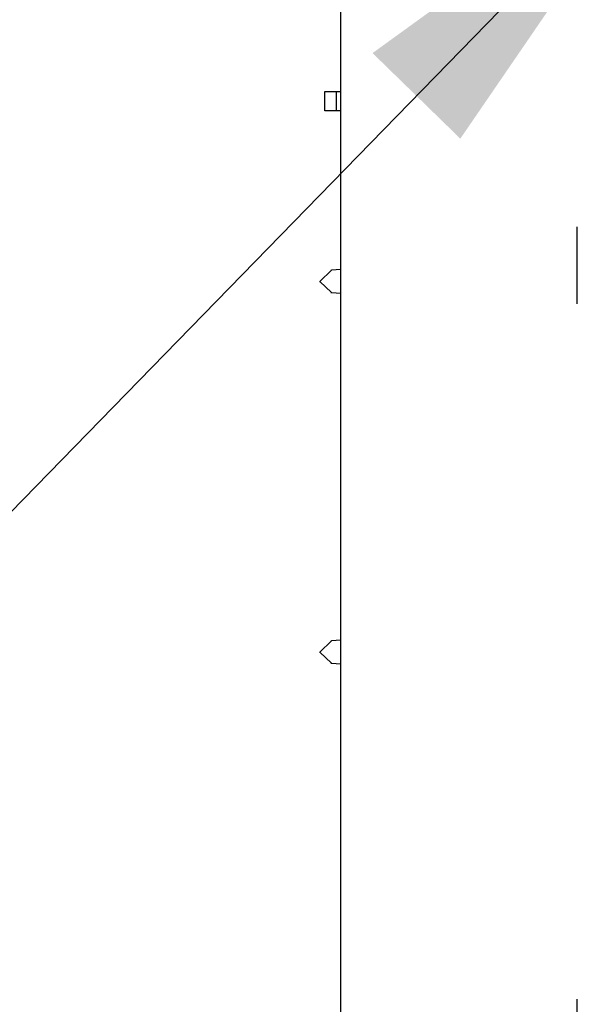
# Model space of a CAD drawing. Header units: inches. Extents: x 0 to 22, y 0 to 17.
# Tile 20 of 65: x 1.732 to 2.016, y 12.748 to 13.25. Entities that reach past the tile are written whole.
import ezdxf

# ---------------------------------------------------------------- set-up
doc = ezdxf.new("R2010")
doc.units = ezdxf.units.IN
doc.header["$LTSCALE"] = 1.21
doc.header["$MEASUREMENT"] = 0
doc.layers.get('0').update_dxf_attribs({"linetype": 'CONTINUOUS'})
doc.layers.add('DETAIL', color=7, linetype='CONTINUOUS')
doc.styles.get("Standard").update_dxf_attribs({"font": 'txt', "width": 0.8})
doc.dimstyles.get("Standard").update_dxf_attribs({"dimtxt": 0.125, "dimasz": 0.18, "dimexe": 0.18, "dimexo": 0.0625, "dimgap": 0.09, "dimtad": 0, "dimtih": 1, "dimtoh": 1, "dimdec": 3, "dimzin": 4, "dimdsep": 46, "dimtxsty": 'STANDARD', "dimblk": '_FILLED', "dimblk1": '_FILLED', "dimblk2": '_FILLED', "dimcen": 0.09, "dimadec": 0, "dimazin": 0, "dimtol": 1, "dimtp": 0.01, "dimtm": 0.01, "dimtfac": 1, "dimtdec": 3, "dimtofl": 0, "dimtmove": 0, "dimatfit": 3, "dimldrblk": '_FILLED', "dimfxl": 1, "dimtolj": 1, "dimtzin": 4, "dimarcsym": 0})

# ---------------------------------------------------------------- blocks, each defined once
blk = doc.blocks.new('_FILLED')
at = {"color": 0, "linetype": 'BYBLOCK'}
blk.add_solid([(0, 0), (-1, 0.1736), (-1, -0.1736)], dxfattribs=at)

msp = doc.modelspace()

# ---------------------------------------------------------------- linework, layer by layer
at = {"color": 3, "linetype": 'CONTINUOUS'}
msp.add_line((1.89588, 11.77556), (1.89588, 13.36556), dxfattribs=at)
at = {"color": 7, "linetype": 'CONTINUOUS'}
for p, q in [((1.8878, 13.2034), (1.8878, 13.21324)), ((1.8878, 13.21324), (1.89588, 13.21324)), ((1.89371, 13.2034), (1.89371, 13.21324)), ((1.89588, 13.2034), (1.8878, 13.2034)), ((2.01644, 13.10497), (2.01644, 13.14434)), ((1.89106, 13.12214), (1.88516, 13.11651)), ((1.89088, 13.12214), (1.89106, 13.12214)), ((1.89588, 13.12252), (1.89106, 13.12214)), ((1.88498, 13.11651), (1.88516, 13.11651)), ((1.88516, 13.11651), (1.89106, 13.11088)), ((1.89088, 13.11088), (1.89106, 13.11088)), ((1.89106, 13.11088), (1.89588, 13.1105)), ((1.89106, 12.93317), (1.88516, 12.92754)), ((1.89088, 12.93317), (1.89106, 12.93317)), ((1.89588, 12.93355), (1.89106, 12.93317)), ((1.88498, 12.92754), (1.88516, 12.92754)), ((1.88516, 12.92754), (1.89106, 12.92191)), ((1.89088, 12.92191), (1.89106, 12.92191)), ((1.89106, 12.92191), (1.89588, 12.92152)), ((2.01644, 12.71127), (2.01644, 12.75064))]:
    msp.add_line(p, q, dxfattribs=at)

# ---------------------------------------------------------------- leaders
at = {"layer": 'DETAIL', "color": 2, "linetype": 'CONTINUOUS'}
msp.add_leader([(2.06007, 13.33995), (1.37041, 12.63239), (1.19041, 12.63239)], dimstyle='STANDARD', override={"dimtad": 0}, dxfattribs=at)

doc.saveas('drawing.dxf')
